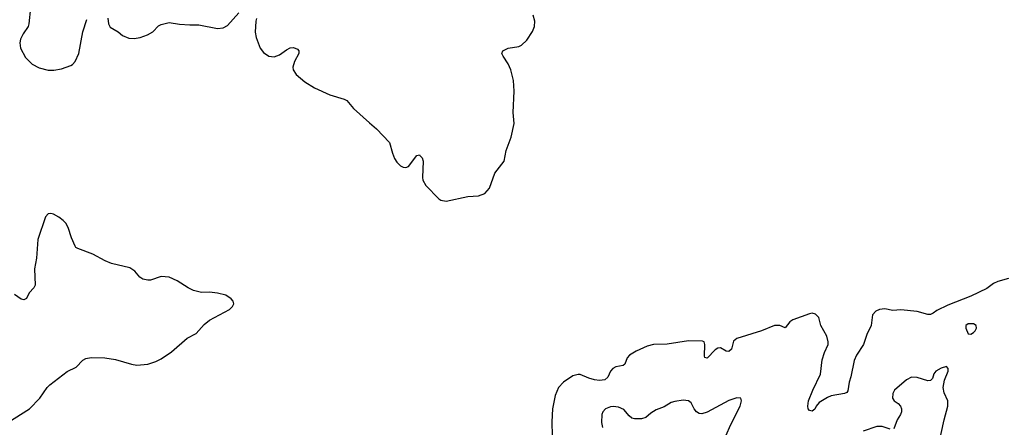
# Model space of a CAD drawing. Header units: inches. Extents: x 884691 to 1028259, y 526745 to 653629.
# Tile 44 of 241: x 927398 to 934719, y 581654 to 584681. Entities that reach past the tile are written whole.
import ezdxf

# ---------------------------------------------------------------- set-up
doc = ezdxf.new("R2010")
doc.units = ezdxf.units.IN
doc.header["$MEASUREMENT"] = 0
doc.layers.add('A9528', color=7, linetype='Continuous')
doc.layers.add('A9538', color=7, linetype='Continuous')

msp = doc.modelspace()

# ---------------------------------------------------------------- linework, layer by layer
at = {"layer": 'A9528', "color": 6, "elevation": 2100}
for points in [[(927478.4, 584770), (927467.2, 584650), (927460.1, 584630), (927422.8, 584577.2), (927403.2, 584536.8), (927398.5, 584510), (927403.3, 584470), (927441, 584401), (927491.4, 584351.4), (927543, 584323), (927610, 584307.3), (927653.2, 584306.8), (927710, 584316.5), (927778.3, 584341.7), (927790.9, 584349.1), (927810, 584370.8), (927837.7, 584430), (927868.3, 584591.7), (927897, 584683)], [(928053.6, 584693.6), (928059.2, 584650), (928070, 584627), (928130, 584592), (928163.7, 584563.7), (928210, 584543.8), (928250, 584542.2), (928293.3, 584550), (928349.7, 584570), (928387.6, 584592.4), (928430, 584635), (928450, 584646), (928510, 584660.2), (928587.1, 584647.1), (928662.5, 584642.5), (928730, 584644.2), (928870, 584617.1), (928910, 584622.2), (928942.3, 584637.7), (929027.6, 584732.4)], [(929158.7, 584690), (929153.5, 584670), (929150.1, 584589.9), (929155.6, 584550), (929187.2, 584470), (929210, 584437.6), (929250, 584411.1), (929290, 584406.4), (929330, 584420.1), (929381.5, 584458.5), (929410, 584472.9), (929434.7, 584474.7), (929463.5, 584463.5), (929474, 584450), (929474.4, 584430), (929441.3, 584370), (929428.6, 584330), (929431.3, 584310), (929454.1, 584274.1), (929518.9, 584218.9), (929590, 584175), (929704.5, 584124.5), (929810, 584091.6), (929830, 584081.4), (929881.3, 584021.3), (930000, 583915.7)], [(927310, 581690.2), (927470, 581791.4), (927548.4, 581870), (927602.3, 581950), (927621.4, 581970), (927750, 582068.6), (927819.3, 582100.7), (927867.5, 582152.5), (927890, 582165.6), (927930, 582171.6), (928030.7, 582169.3), (928110, 582157.3), (928230, 582122.6), (928270, 582116.2), (928350, 582123), (928410, 582143.2), (928450, 582162.5), (928525.7, 582214.3), (928643.7, 582316.3), (928710, 582351.8), (928770, 582418.7), (928809.6, 582450), (928959.3, 582530), (928979.3, 582550), (928989.2, 582570), (928986, 582590), (928970, 582609.2), (928930, 582635.1), (928870, 582651.1), (928810, 582657.3), (928750, 582654.8), (928689.8, 582669.8), (928650, 582689.8), (928570, 582742.7), (928510, 582768.6), (928450, 582774.8), (928370, 582746.2), (928350, 582746.3), (928314.9, 582754.9), (928291.1, 582770), (928254.5, 582814.5), (928218.1, 582838.1), (928081.1, 582870), (928034.1, 582890), (927941, 582941), (927830, 582982.9), (927815.8, 582990), (927810, 582998.4), (927782.5, 583062.5), (927758.1, 583138.1), (927740.4, 583170), (927722.6, 583190), (927690, 583215.1), (927650, 583237.2), (927630, 583242.3), (927610, 583238.3), (927590, 583217), (927533.8, 583050), (927522.7, 582910), (927508.6, 582830), (927514.3, 582710), (927503.1, 582690), (927467.6, 582652.4), (927448, 582610), (927430, 582601), (927410, 582606), (927359.7, 582639.7)]]:
    msp.add_lwpolyline(points, dxfattribs=at)
at = {"layer": 'A9538', "color": 6}
for points, elevation in [([(930000, 583915.7), (930050, 583871.2), (930146.9, 583770), (930168.9, 583690), (930185.3, 583650), (930202.4, 583622.4), (930230, 583595.7), (930250, 583585.2), (930270, 583583.4), (930288.2, 583591.8), (930350, 583671.6), (930370, 583676.6), (930373.7, 583673.7), (930390, 583656.5), (930398.7, 583630), (930392.1, 583510), (930394.8, 583490), (930418.5, 583450), (930514.4, 583350), (930530, 583340.2), (930570, 583333.5), (930730, 583369.4), (930810, 583372.2), (930856.3, 583390), (930890.9, 583430), (930930, 583540.4), (931001.1, 583630), (931014.2, 583710), (931053.1, 583810), (931073.5, 583910), (931067.3, 583992.7), (931074.8, 584150), (931069.8, 584230), (931049.7, 584310), (931030, 584352.7), (930992, 584410), (930983.7, 584430), (930989.4, 584450), (931029, 584470), (931110, 584481.2), (931130, 584491.3), (931167.7, 584530), (931210, 584593.7), (931225.5, 584630), (931228, 584670), (931215.6, 584715.6)], 2100), ([(934750, 582759.8), (934670, 582737.8), (934638.9, 582721.1), (934590, 582685.4), (934470, 582628.9), (934298.2, 582561.8), (934217.4, 582522.6), (934190, 582500.6), (934170, 582491.2), (934150, 582491), (934070, 582514.7), (933950, 582525.7), (933890, 582521.3), (933830, 582533.9), (933790.4, 582530), (933763.3, 582516.7), (933740.1, 582490), (933729.1, 582410.9), (933696, 582344), (933671.2, 582270), (933621, 582190), (933602.2, 582150), (933578.1, 582030), (933565.2, 581990), (933555.8, 581924.2), (933546.9, 581913.1), (933530, 581904.1), (933431.9, 581888.1), (933404.6, 581875.4), (933343, 581837), (933319, 581810), (933310, 581788), (933290, 581772.6), (933270, 581779.7), (933259.7, 581790), (933257.2, 581810), (933264.1, 581850), (933295.8, 581930), (933352, 582048), (933365.1, 582154.9), (933381.2, 582210), (933408.4, 582270), (933410.2, 582290), (933399.8, 582330), (933354.1, 582410), (933338.7, 582470), (933315.1, 582495.1), (933290, 582500.8), (933270, 582497.8), (933146.7, 582453.3), (933123.7, 582436.3), (933090, 582392.8), (933049.1, 582409.1), (933010, 582411.2), (932913.8, 582370), (932730, 582314.1), (932706.4, 582293.6), (932690, 582234.5), (932670, 582216.7), (932650, 582219.9), (932610, 582243), (932590, 582241.4), (932570, 582229.9), (932510, 582167.9), (932493.5, 582173.5), (932490, 582182.7), (932493.2, 582270), (932487.6, 582287.6), (932474.3, 582294.3), (932370, 582296.7), (932211.8, 582271.8), (932110, 582269.9), (932063.2, 582256.8), (931980.8, 582219.2), (931932.1, 582190), (931913.8, 582170), (931897.7, 582122.3), (931886.2, 582113.8), (931830, 582103.8), (931808.4, 582091.6), (931789.8, 582070), (931770, 582026.5), (931750, 582006.1), (931710, 582001), (931672.4, 582007.6), (931630, 582018.9), (931565.9, 582045.9), (931550, 582047.2), (931510, 582035.8), (931441.9, 581990), (931404.2, 581950), (931378.3, 581890), (931359.9, 581790), (931354, 581694), (931357.5, 581590)], 2100), ([(934232.4, 581527.6), (934271.6, 581708.4), (934298.8, 581810), (934297.9, 581850), (934272.2, 581910), (934263.6, 581950), (934274.7, 582005.3), (934301.5, 582070), (934302.4, 582090), (934290, 582105.1), (934250, 582093.3), (934210, 582071.7), (934196.1, 582050), (934184.3, 582015.7), (934170, 582002.5), (934150, 581999), (934070, 582025), (934030, 582026.7), (933992.8, 582007.2), (933903.5, 581930), (933890, 581904.2), (933887.2, 581870), (933899.5, 581850), (933930.1, 581830), (933948.1, 581810), (933954.2, 581790), (933954.3, 581770), (933947, 581750), (933922.1, 581710), (933896.6, 581643.4)], 2200), ([(932647.8, 581590), (932685.4, 581674.6), (932754.7, 581810), (932765.5, 581850), (932759.6, 581870), (932730, 581871.9), (932670, 581851.9), (932510, 581765.5), (932470, 581753.9), (932450, 581757.6), (932429.9, 581770), (932413.6, 581790), (932390, 581835.4), (932370.6, 581850.6), (932330, 581854.6), (932270, 581845.1), (932243, 581837), (932190, 581806), (932130, 581782.6), (932090, 581758.3), (932054.1, 581725.9), (932022.5, 581717.5), (931970, 581716.7), (931950, 581722.5), (931930, 581739), (931890, 581785.3), (931850, 581804.1), (931811.7, 581808.3), (931790, 581806), (931752.8, 581790), (931734.5, 581770), (931727.2, 581750), (931724.7, 581690), (931732.3, 581652.3)], 2200), ([(933870, 581639.3), (933810, 581659.1), (933770, 581660.1), (933670, 581626.1)], 2200)]:
    msp.add_lwpolyline(points, dxfattribs=dict(at, elevation=elevation))
at = {"layer": 'A9538', "color": 6, "elevation": 2200}
msp.add_lwpolyline([(934450, 582422.5), (934432.7, 582410), (934432.8, 582390), (934450, 582349.1), (934470, 582345.2), (934490, 582356.9), (934501.2, 582370), (934511.4, 582390), (934510.7, 582410), (934490, 582421.8)], close=True, dxfattribs=at)

doc.saveas('drawing.dxf')
